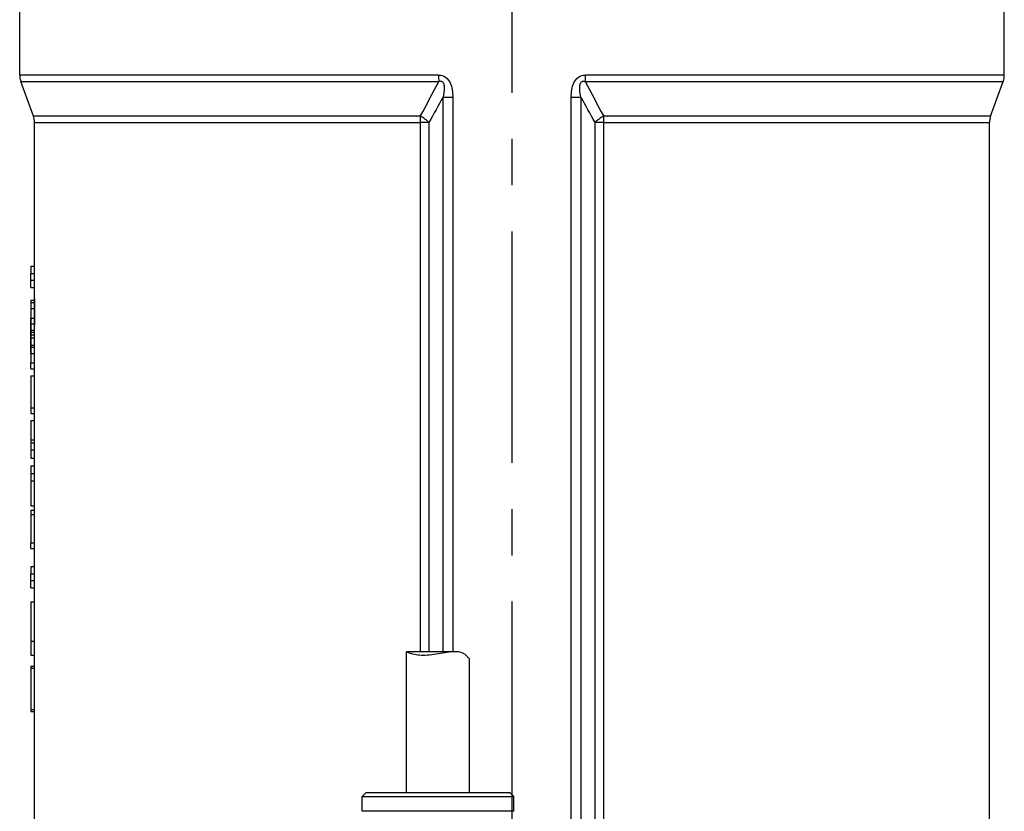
# Model space of a CAD drawing. Header units: millimetres. Extents: x 0 to 5940, y 0 to 4200.
# Tile 54 of 58: x 4881 to 5147, y 2068 to 2282. Entities that reach past the tile are written whole.
import ezdxf

# ---------------------------------------------------------------- set-up
doc = ezdxf.new("R2010")
doc.units = ezdxf.units.MM
doc.header["$LTSCALE"] = 50
doc.linetypes.add('MITTE', pattern=[2, 1.25, -0.25, 0.25, -0.25])
doc.layers.add('02-LINIE-035', color=2, linetype='CONTINUOUS')
doc.layers.add('05-ACHSE', color=1, linetype='MITTE')

msp = doc.modelspace()

# ---------------------------------------------------------------- linework, layer by layer
at = {"layer": '02-LINIE-035'}
for p, q in [((4880.75, 2266.57), (4880.75, 2300.69)), ((5146.75, 2266.57), (5146.75, 2286.38)), ((4993.91, 2266.57), (4880.75, 2266.57)), ((5146.75, 2266.57), (5033.58, 2266.57)), ((4881.05, 2264.86), (4993.95, 2264.86)), ((4884.44, 2255.53), (4881.05, 2264.86)), ((5033.54, 2264.86), (5146.44, 2264.86)), ((5143.05, 2255.53), (5146.44, 2264.86)), ((4995.12, 2110.82), (4995.12, 2260.66)), ((4995.12, 2260.66), (4997.73, 2260.66)), ((4997.73, 2260.66), (4997.73, 2110.82)), ((5029.76, 2058.68), (5029.76, 2260.66)), ((5029.76, 2260.66), (5032.37, 2260.66)), ((5032.37, 2260.66), (5032.37, 2058.69)), ((4988.98, 2255.53), (4884.44, 2255.53)), ((4884.75, 2253.82), (4989.04, 2253.82)), ((4884.75, 2214.94), (4884.75, 2253.82)), ((4989.04, 2110.82), (4989.04, 2253.82)), ((4991.29, 2253.82), (4989.04, 2253.82)), ((4991.29, 2253.82), (4991.29, 2110.82)), ((5038.45, 2253.82), (5036.2, 2253.82)), ((5036.2, 2058.69), (5036.2, 2253.82)), ((5038.45, 2253.82), (5142.75, 2253.82)), ((5038.45, 2253.82), (5038.45, 2058.69)), ((5143.05, 2255.53), (5038.51, 2255.53)), ((5142.75, 2055.75), (5142.75, 2253.82)), ((4883.75, 2214.94), (4884.75, 2214.94)), ((4883.75, 2214.94), (4883.75, 2213.02)), ((4884.75, 2213.02), (4884.75, 2214.94)), ((4883.75, 2213.02), (4884.75, 2213.02)), ((4883.75, 2211.2), (4883.75, 2213.02)), ((4883.75, 2211.2), (4884.75, 2211.2)), ((4883.75, 2209.18), (4883.75, 2211.2)), ((4884.75, 2202.34), (4884.75, 2213.02)), ((4883.75, 2209.18), (4884.75, 2209.18)), ((4883.75, 2205.76), (4883.75, 2205.19)), ((4883.75, 2205.76), (4884.75, 2205.76)), ((4883.75, 2205.19), (4884.75, 2205.19)), ((4883.75, 2205.19), (4883.75, 2203.5)), ((4884.75, 2206.19), (4884.75, 2198.99)), ((4883.75, 2203.5), (4884.75, 2203.5)), ((4883.75, 2203.5), (4883.75, 2197.11)), ((4884.75, 2194.1), (4884.75, 2202.85)), ((4883.75, 2200.97), (4884.75, 2200.97)), ((4883.75, 2200.97), (4883.75, 2199.42)), ((4883.75, 2191.36), (4883.75, 2200.97)), ((4883.75, 2199.42), (4884.75, 2199.42)), ((4883.75, 2197.64), (4883.75, 2196.41)), ((4883.75, 2197.64), (4884.75, 2197.64)), ((4883.75, 2197.11), (4884.75, 2197.11)), ((4883.75, 2197.11), (4883.75, 2195.57)), ((4883.75, 2196.41), (4884.75, 2196.41)), ((4883.75, 2196.41), (4883.75, 2188.82)), ((4883.75, 2195.57), (4884.75, 2195.57)), ((4883.75, 2193.61), (4883.75, 2193.05)), ((4883.75, 2193.61), (4884.75, 2193.61)), ((4883.75, 2193.05), (4884.75, 2193.05)), ((4883.75, 2193.05), (4883.75, 2191.36)), ((4883.75, 2191.36), (4884.75, 2191.36)), ((4884.75, 2181.98), (4884.75, 2190.46)), ((4883.75, 2188.82), (4884.75, 2188.82)), ((4883.75, 2187.28), (4883.75, 2188.82)), ((4883.75, 2187.28), (4884.75, 2187.28)), ((4883.75, 2185.38), (4883.75, 2176.7)), ((4883.75, 2185.38), (4884.75, 2185.38)), ((4883.75, 2176.7), (4884.75, 2176.7)), ((4883.75, 2176.7), (4883.75, 2175.15)), ((4884.75, 2167.28), (4884.75, 2178.32)), ((4883.75, 2175.15), (4884.75, 2175.15)), ((4883.75, 2173.24), (4884.75, 2173.24)), ((4883.75, 2173.24), (4883.75, 2168.02)), ((4883.75, 2168.02), (4884.75, 2168.02)), ((4883.75, 2168.02), (4883.75, 2167.28)), ((4883.75, 2167.28), (4884.75, 2167.28)), ((4883.75, 2167.28), (4883.75, 2165.31)), ((4883.75, 2165.31), (4883.75, 2163.12)), ((4883.75, 2165.31), (4884.75, 2165.31)), ((4884.75, 2165.31), (4884.75, 2167.28)), ((4884.75, 2158.92), (4884.75, 2165.31)), ((4883.75, 2163.12), (4884.75, 2163.12)), ((4883.75, 2161.03), (4884.75, 2161.03)), ((4883.75, 2161.03), (4883.75, 2158.92)), ((4883.75, 2158.92), (4884.75, 2158.92)), ((4883.75, 2158.92), (4883.75, 2157)), ((4884.75, 2157), (4884.75, 2158.92)), ((4883.75, 2157), (4884.75, 2157)), ((4883.75, 2157), (4883.75, 2150.22)), ((4884.75, 2145.52), (4884.75, 2157)), ((4883.75, 2150.22), (4884.75, 2150.22)), ((4883.75, 2149.07), (4883.75, 2147.84)), ((4883.75, 2149.07), (4884.75, 2149.07)), ((4883.75, 2147.84), (4884.75, 2147.84)), ((4883.75, 2147.84), (4883.75, 2140.25)), ((4884.75, 2133.79), (4884.75, 2141.89)), ((4883.75, 2140.25), (4884.75, 2140.25)), ((4883.75, 2138.71), (4883.75, 2140.25)), ((4883.75, 2138.71), (4884.75, 2138.71)), ((4883.75, 2133.79), (4884.75, 2133.79)), ((4883.75, 2133.79), (4883.75, 2131.87)), ((4884.75, 2131.87), (4884.75, 2133.79)), ((4883.75, 2131.87), (4884.75, 2131.87)), ((4883.75, 2130.06), (4883.75, 2131.87)), ((4884.75, 2120.04), (4884.75, 2131.87)), ((4883.75, 2130.06), (4884.75, 2130.06)), ((4883.75, 2128.04), (4883.75, 2130.06)), ((4883.75, 2128.04), (4884.75, 2128.04)), ((4883.75, 2124.3), (4884.75, 2124.3)), ((4883.75, 2124.3), (4883.75, 2113.64)), ((4884.75, 2103.05), (4884.75, 2115.55)), ((4883.75, 2113.64), (4884.75, 2113.64)), ((4883.75, 2113.64), (4883.75, 2109.84)), ((4883.75, 2109.84), (4884.75, 2109.84)), ((4998.32, 2110.82), (4985.2, 2110.82)), ((4985.2, 2072.69), (4985.2, 2110.81)), ((4883.75, 2106.92), (4883.75, 2106.39)), ((4883.75, 2106.92), (4884.75, 2106.92)), ((5002.3, 2072.69), (5002.3, 2108.82)), ((4883.75, 2106.39), (4884.75, 2106.39)), ((4883.75, 2106.39), (4883.75, 2095.23)), ((4884.75, 2055.75), (4884.75, 2098.49)), ((4883.75, 2095.23), (4884.75, 2095.23)), ((4883.75, 2095.23), (4883.75, 2094.63)), ((4883.75, 2094.63), (4884.75, 2094.63)), ((4974.25, 2072.69), (4973.25, 2071.69)), ((5013.25, 2072.69), (4974.25, 2072.69)), ((5013.25, 2072.69), (5014.25, 2071.69)), ((4973.25, 2071.69), (5014.25, 2071.69)), ((4973.25, 2067.69), (4973.25, 2071.69)), ((5014.25, 2067.69), (5014.25, 2071.69)), ((5014.25, 2067.69), (4973.25, 2067.69))]:
    msp.add_line(p, q, dxfattribs=at)
for centre, start, end in [((4885.75, 2266.57), 180, 200), ((5141.75, 2266.57), 340, 0), ((4879.75, 2253.82), 0, 20), ((5147.75, 2253.82), 160, 180)]:
    msp.add_arc(centre, 5, start, end, dxfattribs=at)
for centre, major_axis, ratio, start_param, end_param in [((4994.66, 2266.57), (0, -5), 0.149144, 4.712389, 5.061455), ((5032.84, 2266.57), (0, -5), 0.149144, 1.22173, 1.570796), ((4988.08, 2253.82), (0, -5), 0.191532, 1.570796, 1.919862), ((4988.08, 2253.82), (4.33, -2.5), 0.386247, 0.979995, 1.58551), ((5039.41, 2253.82), (4.33, 2.5), 0.386247, 1.556083, 2.161597), ((5039.41, 2253.82), (0, -5), 0.191532, 4.363323, 4.712389)]:
    msp.add_ellipse(centre, major_axis=major_axis, ratio=ratio, start_param=start_param, end_param=end_param, dxfattribs=at)
for points, knots in [([(4993.91, 2266.57), (4994.57, 2266.57), (4995.23, 2266.41), (4995.78, 2266.04), (4995.79, 2266.03), (4995.8, 2266.03), (4995.82, 2266.02), (4996.35, 2265.65), (4996.75, 2265.11), (4997.03, 2264.52), (4997.04, 2264.51), (4997.04, 2264.5), (4997.05, 2264.48), (4997.6, 2263.3), (4997.73, 2261.97), (4997.73, 2260.66)], [0, 0, 0, 0, 0.25, 0.25, 0.25, 0.255212, 0.255212, 0.255212, 0.5, 0.5, 0.5, 0.505624, 0.505624, 0.505624, 1, 1, 1, 1]), ([(5029.76, 2260.66), (5029.76, 2261.97), (5029.9, 2263.3), (5030.44, 2264.49), (5030.45, 2264.5), (5030.46, 2264.51), (5030.46, 2264.53), (5030.74, 2265.11), (5031.15, 2265.65), (5031.68, 2266.02), (5031.69, 2266.03), (5031.7, 2266.03), (5031.71, 2266.04), (5032.25, 2266.41), (5032.92, 2266.57), (5033.58, 2266.57)], [0, 0, 0, 0, 0.4944, 0.4944, 0.4944, 0.5, 0.5, 0.5, 0.744851, 0.744851, 0.744851, 0.75, 0.75, 0.75, 1, 1, 1, 1]), ([(4993.95, 2264.86), (4994.1, 2264.91), (4994.26, 2264.95), (4994.42, 2264.95), (4994.46, 2264.95), (4994.51, 2264.95), (4994.56, 2264.95), (4994.65, 2264.93), (4994.74, 2264.91), (4994.81, 2264.87), (4994.87, 2264.85), (4994.92, 2264.81), (4994.97, 2264.77), (4995, 2264.75), (4995.02, 2264.73), (4995.04, 2264.71), (4995.1, 2264.65), (4995.14, 2264.58), (4995.18, 2264.51), (4995.23, 2264.42), (4995.27, 2264.33), (4995.31, 2264.23), (4995.36, 2264.07), (4995.39, 2263.89), (4995.41, 2263.72), (4995.44, 2263.53), (4995.45, 2263.33), (4995.45, 2263.14), (4995.45, 2262.3), (4995.3, 2261.47), (4995.12, 2260.66)], [0.0000002, 0.0000002, 0.0000002, 0.0000002, 0.0896746, 0.0896746, 0.0896746, 0.1175237, 0.1175237, 0.1175237, 0.1667019, 0.1667019, 0.1667019, 0.2012482, 0.2012482, 0.2012482, 0.2190935, 0.2190935, 0.2190935, 0.2637691, 0.2637691, 0.2637691, 0.3202233, 0.3202233, 0.3202233, 0.4169297, 0.4169297, 0.4169297, 0.526988, 0.526988, 0.526988, 1, 1, 1, 1]), ([(5032.37, 2260.66), (5032.23, 2261.29), (5032.11, 2261.94), (5032.07, 2262.59), (5032.04, 2262.97), (5032.03, 2263.35), (5032.08, 2263.72), (5032.09, 2263.81), (5032.1, 2263.89), (5032.12, 2263.98), (5032.15, 2264.12), (5032.19, 2264.26), (5032.25, 2264.39), (5032.28, 2264.46), (5032.32, 2264.53), (5032.36, 2264.6), (5032.41, 2264.66), (5032.46, 2264.72), (5032.52, 2264.77), (5032.53, 2264.78), (5032.55, 2264.79), (5032.56, 2264.8), (5032.64, 2264.86), (5032.73, 2264.9), (5032.83, 2264.93), (5032.91, 2264.95), (5032.99, 2264.95), (5033.06, 2264.95), (5033.17, 2264.95), (5033.27, 2264.94), (5033.37, 2264.91), (5033.43, 2264.9), (5033.48, 2264.88), (5033.54, 2264.86)], [0, 0, 0, 0, 0.3701426, 0.3701426, 0.3701426, 0.5829279, 0.5829279, 0.5829279, 0.6308234, 0.6308234, 0.6308234, 0.7113576, 0.7113576, 0.7113576, 0.7555012, 0.7555012, 0.7555012, 0.7985446, 0.7985446, 0.7985446, 0.80792, 0.80792, 0.80792, 0.8638676, 0.8638676, 0.8638676, 0.9084075, 0.9084075, 0.9084075, 0.9676844, 0.9676844, 0.9676844, 0.9999998, 0.9999998, 0.9999998, 0.9999998]), ([(4884.75, 2202.85), (4884.75, 2203.23), (4884.75, 2203.63), (4884.75, 2204.35), (4884.75, 2204.68), (4884.75, 2205.4), (4884.75, 2205.8), (4884.75, 2206.19)], [-0.4728712, -0.4728712, -0.4728712, -0.4728712, -0.3515514, -0.3515514, -0.2573958, -0.2573958, -0.1342795, -0.1342795, -0.1342795, -0.1342795]), ([(4884.75, 2198.99), (4884.75, 2199.37), (4884.75, 2199.77), (4884.75, 2200.49), (4884.75, 2200.82), (4884.75, 2201.54), (4884.75, 2201.95), (4884.75, 2202.34)], [-0.4728712, -0.4728712, -0.4728712, -0.4728712, -0.3515514, -0.3515514, -0.2573958, -0.2573958, -0.1342795, -0.1342795, -0.1342795, -0.1342795]), ([(4884.75, 2190.46), (4884.75, 2190.83), (4884.75, 2191.22), (4884.75, 2191.98), (4884.75, 2192.38), (4884.75, 2193.21), (4884.75, 2193.66), (4884.75, 2194.1)], [-0.65195, -0.65195, -0.65195, -0.65195, -0.5353913, -0.5353913, -0.4225071, -0.4225071, -0.2845133, -0.2845133, -0.2845133, -0.2845133]), ([(4884.75, 2178.32), (4884.75, 2178.73), (4884.75, 2179.16), (4884.75, 2179.98), (4884.75, 2180.38), (4884.75, 2181.18), (4884.75, 2181.59), (4884.75, 2181.98)], [-0.69057752, -0.69057752, -0.69057752, -0.69057752, -0.65878381, -0.65878381, -0.63088518, -0.63088518, -0.6001762, -0.6001762, -0.6001762, -0.6001762]), ([(4884.75, 2141.89), (4884.75, 2142.26), (4884.75, 2142.65), (4884.75, 2143.41), (4884.75, 2143.81), (4884.75, 2144.64), (4884.75, 2145.09), (4884.75, 2145.52)], [-0.65195, -0.65195, -0.65195, -0.65195, -0.5353913, -0.5353913, -0.4225071, -0.4225071, -0.2845133, -0.2845133, -0.2845133, -0.2845133]), ([(4884.75, 2115.55), (4884.75, 2115.78), (4884.75, 2116.01), (4884.75, 2116.77), (4884.75, 2117.84), (4884.75, 2119.45), (4884.75, 2119.75), (4884.75, 2120.04)], [-1.1450518, -1.1450518, -1.1450518, -1.1450518, -0.9665007, -0.9665007, -0.5699593, -0.5699593, -0.4794978, -0.4794978, -0.4794978, -0.4794978]), ([(5001.32, 2109.82), (5001.11, 2110.04), (5000.86, 2110.23), (5000.08, 2110.62), (4999.49, 2110.76), (4998.26, 2110.84), (4997.53, 2110.8), (4996.01, 2110.62), (4995.2, 2110.48), (4993.7, 2110.22), (4992.87, 2110.08), (4991.25, 2109.87), (4990.46, 2109.82), (4989.1, 2109.82), (4988.41, 2109.87), (4987.22, 2110.08), (4986.72, 2110.22), (4985.96, 2110.48), (4985.65, 2110.62), (4985.28, 2110.79), (4985.2, 2110.83), (4985.2, 2110.81)], [5.831266, 5.831266, 5.831266, 5.831266, 5.975417, 5.975417, 6.208434, 6.208434, 6.437234, 6.437234, 6.666034, 6.666034, 6.897254, 6.897254, 7.128474, 7.128474, 7.359694, 7.359694, 7.590913, 7.590913, 7.819713, 7.819713, 8.018071, 8.018071, 8.018071, 8.018071]), ([(5001.32, 2109.82), (5001.53, 2109.59), (5001.72, 2109.4), (5002.12, 2109.01), (5002.26, 2108.88), (5002.29, 2108.83), (5002.3, 2108.82), (5002.3, 2108.82)], [1.4093412, 1.4093412, 1.4093412, 1.4093412, 1.5534919, 1.5534919, 1.7865093, 1.7865093, 1.8169521, 1.8169521, 1.8169521, 1.8169521]), ([(4884.75, 2098.49), (4884.75, 2099.32), (4884.75, 2100.17), (4884.75, 2101.58), (4884.75, 2102.34), (4884.75, 2103.05)], [-0.5947689, -0.5947689, -0.5947689, -0.5947689, -0.4821185, -0.4821185, -0.3621769, -0.3621769, -0.3621769, -0.3621769])]:
    msp.add_open_spline(points, degree=3, knots=knots, dxfattribs=at)
for points in [[(4988.98, 2255.53), (4990.68, 2258.6), (4992.33, 2261.72), (4993.95, 2264.86)], [(5033.54, 2264.86), (5035.16, 2261.72), (5036.81, 2258.6), (5038.51, 2255.53)], [(4995.12, 2260.66), (4993.87, 2258.36), (4992.59, 2256.08), (4991.29, 2253.82)], [(5036.2, 2253.82), (5034.9, 2256.08), (5033.62, 2258.36), (5032.37, 2260.66)]]:
    msp.add_open_spline(points, degree=3, dxfattribs=at)
at = {"layer": '05-ACHSE'}
msp.add_line((5013.75, 1561.84), (5013.75, 4009.59), dxfattribs=at)

doc.saveas('drawing.dxf')
